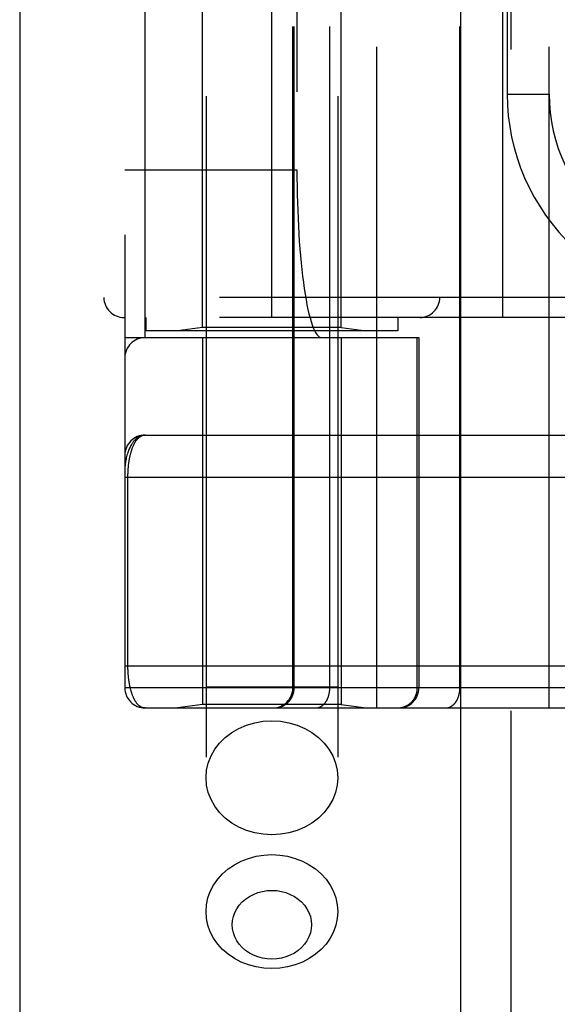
# Model space of a CAD drawing. Header units: inches. Extents: x 0 to 179, y 0 to 116.
# Tile 122 of 234: x 32.694 to 33.494, y 74.708 to 76.174. Entities that reach past the tile are written whole.
import ezdxf

# ---------------------------------------------------------------- set-up
doc = ezdxf.new("R2010")
doc.units = ezdxf.units.IN
doc.header["$LTSCALE"] = 9.842105
doc.header["$MEASUREMENT"] = 0
doc.linetypes.add('HIDDEN', pattern=[0.2, 0.1, -0.1])
doc.layers.get('0').update_dxf_attribs({"linetype": 'CONTINUOUS'})
doc.layers.add('LEFTHAND_DOOR_ASSEMBLY', color=7, linetype='CONTINUOUS')

msp = doc.modelspace()

# ---------------------------------------------------------------- linework, layer by layer
at = {"color": 3, "linetype": 'Continuous'}
msp.add_line((32.6945, 84.4013), (32.6945, 33.4793), dxfattribs=at)
at = {"layer": 'LEFTHAND_DOOR_ASSEMBLY', "color": 3, "linetype": 'Continuous'}
msp.add_line((33.3502, 81.0503), (33.3502, 33.7003), dxfattribs=at)
at = {"layer": 'LEFTHAND_DOOR_ASSEMBLY', "color": 8, "linetype": 'HIDDEN'}
for p, q in [((33.4252, 81.0503), (33.4252, 33.7003)), ((32.9717, 78.0283), (32.9717, 74.846)), ((33.1677, 78.0283), (33.1677, 74.846)), ((33.226, 75.1491), (33.226, 77.8516)), ((33.4824, 75.1491), (33.4824, 77.8516)), ((32.851, 77.8216), (32.851, 75.1791)), ((33.1009, 75.1791), (33.1009, 77.8216)), ((33.1029, 75.1791), (33.1029, 77.8216)), ((33.156, 75.1791), (33.156, 77.8216)), ((33.3495, 75.1791), (33.3495, 77.8216)), ((32.881, 75.7003), (32.881, 77.3003)), ((33.1934, 77.3003), (33.1934, 75.7003)), ((33.2394, 77.3003), (33.2394, 75.7003)), ((32.9667, 75.7156), (32.9667, 77.2851)), ((33.1727, 75.7156), (33.1727, 77.2851)), ((33.0697, 75.7303), (33.0697, 77.2703)), ((33.4135, 75.7303), (33.4135, 77.2703)), ((32.8197, 77.2403), (32.8197, 75.7603)), ((33.3197, 77.2403), (33.3197, 75.7603)), ((33.1071, 77.0503), (33.1071, 75.9503)), ((33.4199, 76.9378), (33.4199, 76.0628)), ((33.4199, 76.0628), (33.4824, 76.0628)), ((32.851, 75.9503), (33.1071, 75.9503)), ((33.976, 75.7603), (32.8197, 75.7603)), ((33.976, 75.7303), (32.8497, 75.7303)), ((32.8822, 75.7303), (32.8822, 75.7103)), ((33.2572, 75.7303), (33.2572, 75.7103)), ((33.2572, 75.7103), (32.8822, 75.7103)), ((32.9667, 75.7156), (32.9292, 75.7103)), ((33.1727, 75.7156), (32.9667, 75.7156)), ((33.1727, 75.7156), (33.2102, 75.7103)), ((32.851, 75.7003), (33.2885, 75.7003)), ((32.9667, 75.7003), (32.9667, 75.1544)), ((33.1727, 75.7003), (33.1727, 75.1544)), ((33.2861, 75.1791), (33.2861, 75.7003)), ((33.2885, 75.7003), (33.2885, 75.1791)), ((32.881, 75.5553), (33.7547, 75.5553)), ((32.851, 75.4928), (33.7547, 75.4928)), ((32.8556, 75.2108), (32.8556, 75.4928)), ((32.851, 75.2116), (33.7547, 75.2116)), ((33.1677, 75.1803), (32.9717, 75.1803)), ((33.5164, 75.1791), (32.851, 75.1791)), ((32.9667, 75.1544), (32.9292, 75.1491)), ((33.1727, 75.1544), (32.9667, 75.1544)), ((33.1727, 75.1544), (33.2102, 75.1491)), ((32.881, 75.1491), (33.7547, 75.1491))]:
    msp.add_line(p, q, dxfattribs=at)
for points in [[(32.881, 75.5553), (32.8803, 75.5553), (32.8796, 75.5553), (32.8789, 75.5552), (32.8783, 75.5551), (32.8776, 75.555), (32.8769, 75.5549), (32.8762, 75.5547), (32.8755, 75.5545), (32.8748, 75.5543), (32.8741, 75.554), (32.8734, 75.5537), (32.8727, 75.5533), (32.872, 75.553), (32.8713, 75.5526), (32.8706, 75.5521), (32.8699, 75.5516), (32.8692, 75.5511), (32.8684, 75.5505), (32.8677, 75.5499), (32.867, 75.5493), (32.8663, 75.5486), (32.8656, 75.5479), (32.8649, 75.5471), (32.8642, 75.5462), (32.8635, 75.5453), (32.8628, 75.5444), (32.8621, 75.5434), (32.8614, 75.5423), (32.8607, 75.5412), (32.86, 75.54), (32.8593, 75.5387), (32.8586, 75.5373), (32.858, 75.5359), (32.8573, 75.5344), (32.8566, 75.5327), (32.856, 75.531), (32.8553, 75.5292), (32.8547, 75.5273), (32.8541, 75.5252), (32.8536, 75.5232), (32.8531, 75.5213), (32.8527, 75.5195), (32.8524, 75.5178), (32.8521, 75.5163), (32.8519, 75.5149), (32.8517, 75.5136), (32.8515, 75.5124), (32.8514, 75.5114), (32.8513, 75.5104), (32.8512, 75.5095), (32.8511, 75.5087), (32.851, 75.5079), (32.851, 75.5072), (32.851, 75.5066), (32.851, 75.5059), (32.851, 75.5053)], [(32.8556, 75.4928), (32.8556, 75.4937), (32.8556, 75.4945), (32.8556, 75.4953), (32.8556, 75.4961), (32.8556, 75.4969), (32.8556, 75.4978), (32.8557, 75.4986), (32.8557, 75.4994), (32.8557, 75.5003), (32.8558, 75.5011), (32.8558, 75.5019), (32.8559, 75.5028), (32.8559, 75.5036), (32.856, 75.5045), (32.856, 75.5053), (32.8561, 75.5062), (32.8562, 75.507), (32.8562, 75.5079), (32.8563, 75.5088), (32.8564, 75.5096), (32.8565, 75.5105), (32.8566, 75.5114), (32.8567, 75.5123), (32.8568, 75.5132), (32.857, 75.5141), (32.8571, 75.515), (32.8572, 75.5158), (32.8573, 75.5167), (32.8575, 75.5176), (32.8576, 75.5185), (32.8578, 75.5194), (32.8579, 75.5202), (32.8581, 75.5211), (32.8583, 75.522), (32.8585, 75.5229), (32.8586, 75.5237), (32.8588, 75.5246), (32.859, 75.5254), (32.8592, 75.5263), (32.8594, 75.5271), (32.8597, 75.528), (32.8599, 75.5288), (32.8601, 75.5297), (32.8603, 75.5305), (32.8606, 75.5313), (32.8608, 75.5321), (32.8611, 75.5329), (32.8614, 75.5337), (32.8616, 75.5345), (32.8619, 75.5353), (32.8622, 75.5361), (32.8625, 75.5369), (32.8628, 75.5376), (32.8631, 75.5384), (32.8634, 75.5391), (32.8638, 75.5399), (32.8641, 75.5406), (32.8644, 75.5413), (32.8648, 75.542), (32.8651, 75.5427), (32.8655, 75.5434), (32.8659, 75.544), (32.8663, 75.5447), (32.8666, 75.5453), (32.867, 75.546), (32.8674, 75.5466), (32.8679, 75.5472), (32.8683, 75.5477), (32.8687, 75.5483), (32.8692, 75.5488), (32.8696, 75.5494), (32.8701, 75.5499), (32.8705, 75.5504), (32.871, 75.5509), (32.8715, 75.5513), (32.872, 75.5517), (32.8725, 75.5522), (32.873, 75.5525), (32.8735, 75.5529), (32.874, 75.5533), (32.8746, 75.5536), (32.8751, 75.5539), (32.8756, 75.5541), (32.8762, 75.5544), (32.8768, 75.5546), (32.8773, 75.5548), (32.8779, 75.555), (32.8785, 75.5551), (32.8791, 75.5552), (32.8797, 75.5553), (32.8803, 75.5553), (32.881, 75.5553)], [(32.881, 75.1491), (32.8803, 75.1491), (32.8797, 75.1492), (32.8791, 75.1492), (32.8786, 75.1493), (32.878, 75.1495), (32.8774, 75.1496), (32.8769, 75.1498), (32.8763, 75.15), (32.8758, 75.1503), (32.8752, 75.1505), (32.8747, 75.1508), (32.8742, 75.1511), (32.8737, 75.1514), (32.8732, 75.1518), (32.8727, 75.1522), (32.8722, 75.1525), (32.8717, 75.153), (32.8712, 75.1534), (32.8707, 75.1538), (32.8703, 75.1543), (32.8698, 75.1548), (32.8694, 75.1553), (32.869, 75.1558), (32.8685, 75.1564), (32.8681, 75.1569), (32.8677, 75.1575), (32.8673, 75.1581), (32.8669, 75.1587), (32.8665, 75.1593), (32.8662, 75.1599), (32.8658, 75.1606), (32.8654, 75.1612), (32.8651, 75.1619), (32.8647, 75.1625), (32.8644, 75.1632), (32.8641, 75.1639), (32.8637, 75.1646), (32.8634, 75.1654), (32.8631, 75.1661), (32.8628, 75.1668), (32.8625, 75.1676), (32.8622, 75.1683), (32.8619, 75.1691), (32.8617, 75.1698), (32.8614, 75.1706), (32.8611, 75.1714), (32.8609, 75.1722), (32.8606, 75.173), (32.8604, 75.1738), (32.8602, 75.1746), (32.8599, 75.1754), (32.8597, 75.1762), (32.8595, 75.177), (32.8593, 75.1779), (32.8591, 75.1787), (32.8589, 75.1795), (32.8587, 75.1804), (32.8585, 75.1812), (32.8584, 75.1821), (32.8582, 75.1829), (32.858, 75.1838), (32.8579, 75.1846), (32.8577, 75.1855), (32.8576, 75.1863), (32.8574, 75.1872), (32.8573, 75.1881), (32.8572, 75.1889), (32.857, 75.1898), (32.8569, 75.1907), (32.8568, 75.1915), (32.8567, 75.1924), (32.8566, 75.1933), (32.8565, 75.1941), (32.8564, 75.195), (32.8563, 75.1958), (32.8562, 75.1967), (32.8562, 75.1975), (32.8561, 75.1983), (32.856, 75.1992), (32.856, 75.2), (32.8559, 75.2008), (32.8559, 75.2017), (32.8558, 75.2025), (32.8558, 75.2033), (32.8557, 75.2042), (32.8557, 75.205), (32.8557, 75.2058), (32.8556, 75.2066), (32.8556, 75.2075), (32.8556, 75.2083), (32.8556, 75.2091), (32.8556, 75.2099), (32.8556, 75.2108)], [(33.0732, 75.1491), (33.0739, 75.1491), (33.0745, 75.1491), (33.0752, 75.1492), (33.0758, 75.1492), (33.0764, 75.1493), (33.0771, 75.1494), (33.0777, 75.1494), (33.0784, 75.1496), (33.079, 75.1497), (33.0796, 75.1498), (33.0803, 75.15), (33.0809, 75.1501), (33.0815, 75.1503), (33.0821, 75.1505), (33.0828, 75.1507), (33.0834, 75.1509), (33.084, 75.1511), (33.0846, 75.1514), (33.0852, 75.1516), (33.0858, 75.1519), (33.0863, 75.1522), (33.0869, 75.1525), (33.0875, 75.1528), (33.0881, 75.1531), (33.0886, 75.1535), (33.0892, 75.1538), (33.0897, 75.1542), (33.0902, 75.1545), (33.0908, 75.1549), (33.0913, 75.1553), (33.0918, 75.1557), (33.0923, 75.1561), (33.0928, 75.1565), (33.0933, 75.157), (33.0937, 75.1574), (33.0942, 75.1579), (33.0947, 75.1584), (33.0951, 75.1588), (33.0955, 75.1593), (33.0959, 75.1598), (33.0964, 75.1603), (33.0968, 75.1608), (33.0971, 75.1614), (33.0975, 75.1619), (33.0979, 75.1624), (33.0982, 75.163), (33.0986, 75.1635), (33.0989, 75.1641), (33.0992, 75.1647), (33.0995, 75.1652), (33.0998, 75.1658), (33.1001, 75.1664), (33.1004, 75.167), (33.1006, 75.1676), (33.1009, 75.1682), (33.1011, 75.1688), (33.1013, 75.1695), (33.1015, 75.1701), (33.1017, 75.1707), (33.1019, 75.1713), (33.102, 75.172), (33.1022, 75.1726), (33.1023, 75.1732), (33.1024, 75.1739), (33.1025, 75.1745), (33.1026, 75.1752), (33.1027, 75.1758), (33.1028, 75.1765), (33.1028, 75.1771), (33.1029, 75.1778), (33.1029, 75.1784), (33.1029, 75.1791)], [(33.1347, 75.1491), (33.1352, 75.1491), (33.1357, 75.1491), (33.1361, 75.1492), (33.1366, 75.1492), (33.1371, 75.1493), (33.1375, 75.1494), (33.138, 75.1494), (33.1384, 75.1496), (33.1389, 75.1497), (33.1393, 75.1498), (33.1398, 75.15), (33.1402, 75.1501), (33.1407, 75.1503), (33.1411, 75.1505), (33.1416, 75.1507), (33.142, 75.1509), (33.1424, 75.1511), (33.1429, 75.1514), (33.1433, 75.1516), (33.1437, 75.1519), (33.1441, 75.1522), (33.1445, 75.1525), (33.1449, 75.1528), (33.1454, 75.1531), (33.1458, 75.1535), (33.1461, 75.1538), (33.1465, 75.1542), (33.1469, 75.1545), (33.1473, 75.1549), (33.1477, 75.1553), (33.148, 75.1557), (33.1484, 75.1561), (33.1487, 75.1565), (33.1491, 75.157), (33.1494, 75.1574), (33.1497, 75.1579), (33.1501, 75.1584), (33.1504, 75.1588), (33.1507, 75.1593), (33.151, 75.1598), (33.1513, 75.1603), (33.1516, 75.1608), (33.1519, 75.1614), (33.1521, 75.1619), (33.1524, 75.1624), (33.1526, 75.163), (33.1529, 75.1635), (33.1531, 75.1641), (33.1533, 75.1647), (33.1536, 75.1652), (33.1538, 75.1658), (33.154, 75.1664), (33.1542, 75.167), (33.1543, 75.1676), (33.1545, 75.1682), (33.1547, 75.1688), (33.1548, 75.1695), (33.155, 75.1701), (33.1551, 75.1707), (33.1552, 75.1713), (33.1554, 75.172), (33.1555, 75.1726), (33.1556, 75.1732), (33.1556, 75.1739), (33.1557, 75.1745), (33.1558, 75.1752), (33.1558, 75.1758), (33.1559, 75.1765), (33.1559, 75.1771), (33.1559, 75.1778), (33.156, 75.1784), (33.156, 75.1791)], [(33.2565, 75.1491), (33.2571, 75.1491), (33.2577, 75.1491), (33.2584, 75.1492), (33.259, 75.1492), (33.2597, 75.1493), (33.2603, 75.1494), (33.261, 75.1494), (33.2616, 75.1496), (33.2622, 75.1497), (33.2629, 75.1498), (33.2635, 75.15), (33.2641, 75.1501), (33.2648, 75.1503), (33.2654, 75.1505), (33.266, 75.1507), (33.2666, 75.1509), (33.2672, 75.1511), (33.2678, 75.1514), (33.2684, 75.1516), (33.269, 75.1519), (33.2696, 75.1522), (33.2702, 75.1525), (33.2707, 75.1528), (33.2713, 75.1531), (33.2718, 75.1535), (33.2724, 75.1538), (33.2729, 75.1542), (33.2735, 75.1545), (33.274, 75.1549), (33.2745, 75.1553), (33.275, 75.1557), (33.2755, 75.1561), (33.276, 75.1565), (33.2765, 75.157), (33.277, 75.1574), (33.2774, 75.1579), (33.2779, 75.1584), (33.2783, 75.1588), (33.2788, 75.1593), (33.2792, 75.1598), (33.2796, 75.1603), (33.28, 75.1608), (33.2804, 75.1614), (33.2808, 75.1619), (33.2811, 75.1624), (33.2815, 75.163), (33.2818, 75.1635), (33.2822, 75.1641), (33.2825, 75.1647), (33.2828, 75.1652), (33.2831, 75.1658), (33.2834, 75.1664), (33.2836, 75.167), (33.2839, 75.1676), (33.2841, 75.1682), (33.2843, 75.1688), (33.2846, 75.1695), (33.2848, 75.1701), (33.2849, 75.1707), (33.2851, 75.1713), (33.2853, 75.172), (33.2854, 75.1726), (33.2856, 75.1732), (33.2857, 75.1739), (33.2858, 75.1745), (33.2859, 75.1752), (33.286, 75.1758), (33.286, 75.1765), (33.2861, 75.1771), (33.2861, 75.1778), (33.2861, 75.1784), (33.2861, 75.1791)], [(33.3283, 75.1491), (33.3287, 75.1491), (33.3292, 75.1491), (33.3297, 75.1492), (33.3301, 75.1492), (33.3306, 75.1493), (33.3311, 75.1494), (33.3315, 75.1494), (33.332, 75.1496), (33.3324, 75.1497), (33.3329, 75.1498), (33.3333, 75.15), (33.3338, 75.1501), (33.3342, 75.1503), (33.3347, 75.1505), (33.3351, 75.1507), (33.3355, 75.1509), (33.336, 75.1511), (33.3364, 75.1514), (33.3368, 75.1516), (33.3372, 75.1519), (33.3377, 75.1522), (33.3381, 75.1525), (33.3385, 75.1528), (33.3389, 75.1531), (33.3393, 75.1535), (33.3397, 75.1538), (33.3401, 75.1542), (33.3404, 75.1545), (33.3408, 75.1549), (33.3412, 75.1553), (33.3416, 75.1557), (33.3419, 75.1561), (33.3423, 75.1565), (33.3426, 75.157), (33.343, 75.1574), (33.3433, 75.1579), (33.3436, 75.1584), (33.3439, 75.1588), (33.3442, 75.1593), (33.3445, 75.1598), (33.3448, 75.1603), (33.3451, 75.1608), (33.3454, 75.1614), (33.3457, 75.1619), (33.3459, 75.1624), (33.3462, 75.163), (33.3464, 75.1635), (33.3467, 75.1641), (33.3469, 75.1647), (33.3471, 75.1652), (33.3473, 75.1658), (33.3475, 75.1664), (33.3477, 75.167), (33.3479, 75.1676), (33.3481, 75.1682), (33.3482, 75.1688), (33.3484, 75.1695), (33.3485, 75.1701), (33.3486, 75.1707), (33.3488, 75.1713), (33.3489, 75.172), (33.349, 75.1726), (33.3491, 75.1732), (33.3492, 75.1739), (33.3492, 75.1745), (33.3493, 75.1752), (33.3494, 75.1758), (33.3494, 75.1765), (33.3494, 75.1771), (33.3495, 75.1778), (33.3495, 75.1784), (33.3495, 75.1791)], [(32.9717, 75.0452), (32.9725, 75.0563), (32.975, 75.0672), (32.9792, 75.0777), (32.9848, 75.0877), (32.992, 75.0969), (33.0004, 75.1052), (33.01, 75.1126), (33.0207, 75.1187), (33.0322, 75.1236), (33.0443, 75.1272), (33.0569, 75.1294), (33.0697, 75.1301)], [(33.0697, 75.1301), (33.0825, 75.1294), (33.0951, 75.1272), (33.1072, 75.1236), (33.1187, 75.1187), (33.1294, 75.1126), (33.139, 75.1052), (33.1475, 75.0969), (33.1546, 75.0877), (33.1602, 75.0777), (33.1644, 75.0672), (33.1669, 75.0563), (33.1677, 75.0452)], [(33.0697, 74.9604), (33.0569, 74.9611), (33.0443, 74.9633), (33.0322, 74.9668), (33.0207, 74.9717), (33.01, 74.9779), (33.0004, 74.9852), (32.992, 74.9936), (32.9848, 75.0028), (32.9792, 75.0128), (32.975, 75.0233), (32.9725, 75.0342), (32.9717, 75.0452)], [(33.1677, 75.0452), (33.1669, 75.0342), (33.1644, 75.0233), (33.1602, 75.0128), (33.1546, 75.0028), (33.1475, 74.9936), (33.139, 74.9852), (33.1294, 74.9779), (33.1187, 74.9717), (33.1072, 74.9668), (33.0951, 74.9633), (33.0825, 74.9611), (33.0697, 74.9604)], [(32.9717, 74.846), (32.9724, 74.8562), (32.9746, 74.8663), (32.9781, 74.8761), (32.9829, 74.8854), (32.9891, 74.8942), (32.9964, 74.9023), (33.0047, 74.9095), (33.014, 74.9158), (33.0242, 74.9211), (33.035, 74.9253), (33.0463, 74.9284), (33.0579, 74.9302), (33.0697, 74.9309)], [(33.0697, 74.9309), (33.0815, 74.9302), (33.0932, 74.9284), (33.1045, 74.9253), (33.1152, 74.9211), (33.1254, 74.9158), (33.1347, 74.9095), (33.1431, 74.9023), (33.1504, 74.8942), (33.1565, 74.8854), (33.1613, 74.8761), (33.1649, 74.8663), (33.167, 74.8562), (33.1677, 74.846)], [(33.0697, 74.7754), (33.0626, 74.7758), (33.0556, 74.7769), (33.0488, 74.7787), (33.0423, 74.7812), (33.0362, 74.7844), (33.0306, 74.7882), (33.0256, 74.7926), (33.0212, 74.7975), (33.0175, 74.8027), (33.0145, 74.8084), (33.0124, 74.8143), (33.0111, 74.8203), (33.0107, 74.8265), (33.0111, 74.8327), (33.0124, 74.8387), (33.0145, 74.8446), (33.0175, 74.8502), (33.0212, 74.8555), (33.0256, 74.8604), (33.0306, 74.8647), (33.0362, 74.8685), (33.0423, 74.8717), (33.0488, 74.8743), (33.0556, 74.8761), (33.0626, 74.8772), (33.0697, 74.8776)], [(33.0697, 74.8776), (33.0769, 74.8772), (33.0838, 74.8761), (33.0906, 74.8743), (33.0971, 74.8717), (33.1032, 74.8685), (33.1088, 74.8647), (33.1139, 74.8604), (33.1183, 74.8555), (33.1219, 74.8502), (33.1249, 74.8446), (33.127, 74.8387), (33.1283, 74.8326), (33.1287, 74.8265), (33.1283, 74.8203), (33.127, 74.8143), (33.1249, 74.8084), (33.1219, 74.8027), (33.1183, 74.7975), (33.1139, 74.7926), (33.1088, 74.7882), (33.1032, 74.7844), (33.0971, 74.7812), (33.0906, 74.7787), (33.0838, 74.7769), (33.0769, 74.7758), (33.0697, 74.7754)], [(33.0697, 74.7611), (33.0579, 74.7617), (33.0462, 74.7636), (33.035, 74.7666), (33.0242, 74.7708), (33.014, 74.7761), (33.0047, 74.7825), (32.9964, 74.7897), (32.9891, 74.7978), (32.9829, 74.8065), (32.9781, 74.8159), (32.9746, 74.8257), (32.9724, 74.8358), (32.9717, 74.846)], [(33.1677, 74.846), (33.167, 74.8358), (33.1649, 74.8257), (33.1613, 74.8159), (33.1565, 74.8065), (33.1504, 74.7978), (33.1431, 74.7897), (33.1347, 74.7825), (33.1254, 74.7761), (33.1152, 74.7708), (33.1045, 74.7666), (33.0932, 74.7636), (33.0815, 74.7617), (33.0697, 74.7611)]]:
    msp.add_lwpolyline(points, dxfattribs=at)
for centre, radius, start, end in [((33.7324, 76.0628), 0.3125, 180, 274.0875), ((33.7324, 76.0628), 0.25, 180, 280.3342), ((32.8497, 75.7603), 0.03, 180, 270), ((33.2897, 75.7603), 0.03, 270, 360), ((32.881, 75.6703), 0.03, 90, 180), ((32.881, 75.5253), 0.03, 90.0001, 180), ((32.881, 75.1791), 0.03, 180, 270), ((33.0709, 75.1791), 0.03, 270, 360), ((33.2585, 75.1791), 0.03, 270, 360)]:
    msp.add_arc(centre, radius, start, end, dxfattribs=at)
msp.add_ellipse((33.1438, 75.9503), major_axis=(0, 0.25), ratio=0.146965, start_param=1.570796, end_param=3.141593, dxfattribs=at)

doc.saveas('drawing.dxf')
